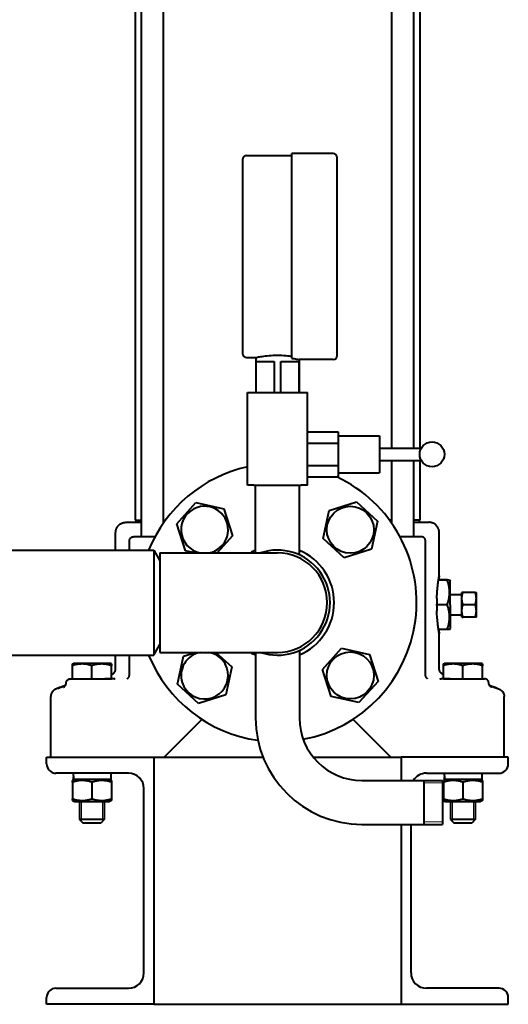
# Model space of a CAD drawing. Header units: millimetres. Extents: x -4428 to 4131, y -3615 to 4038.
# Tile 146 of 172: x 3657 to 3894, y 556 to 1034. Entities that reach past the tile are written whole.
import ezdxf

# ---------------------------------------------------------------- set-up
doc = ezdxf.new("R2010")
doc.units = ezdxf.units.MM
doc.linetypes.add('K5LT_BASIC', pattern=[0])
doc.linetypes.add('K5LT_THIN', pattern=[0])
doc.layers.add('Системный слой', color=7, linetype='Continuous')

# ---------------------------------------------------------------- blocks, each defined once
blk = doc.blocks.new('U9')
at = {"layer": 'Системный слой', "color": 150, "linetype": 'K5LT_BASIC', "lineweight": 40, "true_color": 0x0080ff}
for p, q in [((3715.77, 1082.57), (3715.77, 782.57)), ((3726.47, 1082.57), (3726.47, 789.05)), ((3837.39, 825.57), (3837.39, 1082.57)), ((3848.09, 825.57), (3848.09, 1082.57)), ((3712.93, 1078.57), (3712.93, 790.57)), ((3850.93, 1078.57), (3850.93, 825.57)), ((3764.93, 965.57), (3764.93, 871.57)), ((3766.93, 967.57), (3788.93, 967.57)), ((3808.93, 968.57), (3788.93, 968.57)), ((3788.93, 869.19), (3788.93, 968.57)), ((3810.93, 870.57), (3810.93, 966.57)), ((3766.93, 869.57), (3771.43, 869.57)), ((3771.43, 869.57), (3771.43, 852.57)), ((3771.56, 867.57), (3780.28, 867.57)), ((3771.56, 852.57), (3771.56, 867.57)), ((3780.28, 867.57), (3780.28, 852.57)), ((3783.58, 867.57), (3792.3, 867.57)), ((3783.58, 852.57), (3783.58, 867.57)), ((3792.3, 867.57), (3792.3, 852.57)), ((3792.43, 868.57), (3792.43, 852.57)), ((3808.93, 868.57), (3792.43, 868.57)), ((3767.43, 807.57), (3767.43, 852.57)), ((3767.43, 852.57), (3770.43, 852.57)), ((3770.43, 852.57), (3793.43, 852.57)), ((3793.43, 852.57), (3796.43, 852.57)), ((3796.43, 807.57), (3796.43, 852.57)), ((3796.43, 833.54), (3811.43, 833.54)), ((3811.43, 833.54), (3811.43, 828.06)), ((3796.43, 828.06), (3811.43, 828.06)), ((3811.43, 831.57), (3831.43, 831.57)), ((3811.43, 828.06), (3811.43, 817.09)), ((3831.43, 831.57), (3831.43, 813.57)), ((3831.43, 825.57), (3851.73, 825.57)), ((3831.43, 819.57), (3851.73, 819.57)), ((3837.39, 789.05), (3837.39, 819.57)), ((3848.09, 782.57), (3848.09, 819.57)), ((3850.93, 819.57), (3850.93, 790.57)), ((3796.43, 817.09), (3811.43, 817.09)), ((3811.43, 817.09), (3811.43, 811.6)), ((3811.43, 813.57), (3831.43, 813.57)), ((3796.43, 811.6), (3811.43, 811.6)), ((3770.43, 807.57), (3767.43, 807.57)), ((3770.43, 807.57), (3793.43, 807.57)), ((3771.28, 774.72), (3771.28, 807.57)), ((3792.58, 773.74), (3792.58, 807.57)), ((3796.43, 807.57), (3793.43, 807.57)), ((3733.04, 788.89), (3742.37, 799.13)), ((3742.37, 799.13), (3755.91, 796.17)), ((3807.04, 795.26), (3820.24, 799.46)), ((3820.24, 799.46), (3830.49, 790.13)), ((3755.91, 796.17), (3760.11, 782.97)), ((3804.08, 781.72), (3807.04, 795.26)), ((3708.43, 789.57), (3715.56, 789.57)), ((3708.46, 789.57), (3708.45, 789.57)), ((3708.46, 789.57), (3713.18, 789.57)), ((3712.93, 790.57), (3715.77, 790.57)), ((3713.18, 790.57), (3713.18, 789.57)), ((3715.56, 789.57), (3715.77, 789.57)), ((3726.47, 790.57), (3727.56, 790.57)), ((3726.47, 789.57), (3726.84, 789.57)), ((3737.24, 775.68), (3733.04, 788.89)), ((3830.49, 790.13), (3827.53, 776.6)), ((3837.39, 790.57), (3836.3, 790.57)), ((3837.02, 789.57), (3837.39, 789.57)), ((3850.93, 790.57), (3848.09, 790.57)), ((3848.09, 789.57), (3848.3, 789.57)), ((3848.3, 789.57), (3855.43, 789.57)), ((3850.68, 790.57), (3850.68, 789.57)), ((3850.68, 789.57), (3855.43, 789.57)), ((3703.43, 776.07), (3703.43, 784.57)), ((3860.43, 763.57), (3860.43, 784.57)), ((3710.12, 776.07), (3710.12, 780.57)), ((3722.5, 782.57), (3712.12, 782.57)), ((3760.11, 782.97), (3752.6, 774.72)), ((3814.33, 772.39), (3804.08, 781.72)), ((3851.74, 782.57), (3841.36, 782.57)), ((3853.74, 715.69), (3853.74, 780.57)), ((3577.93, 776.07), (3721.93, 776.07)), ((3721.93, 776.07), (3724.93, 770.88)), ((3721.93, 776.07), (3721.93, 741.61)), ((3724.93, 774.72), (3724.93, 726.42)), ((3724.93, 774.72), (3781.93, 774.72)), ((3741.64, 774.72), (3737.24, 775.68)), ((3827.53, 776.6), (3814.33, 772.39)), ((3864.37, 761.57), (3860.1, 761.57)), ((3864.37, 761.56), (3860.1, 761.56)), ((3860.43, 761.57), (3860.43, 763.57)), ((3864.37, 761.56), (3864.37, 761.57)), ((3864.37, 761.57), (3865.44, 761.57)), ((3865.44, 761.57), (3865.73, 761.07)), ((3865.73, 749.57), (3865.73, 761.07)), ((3871.97, 755.57), (3871.43, 755.57)), ((3871.43, 752.57), (3871.43, 755.57)), ((3877.89, 755.57), (3871.97, 755.57)), ((3877.89, 755.57), (3878.43, 755.57)), ((3878.43, 752.57), (3878.43, 755.57)), ((3859.23, 752.58), (3859.23, 749.89)), ((3865.73, 754.57), (3871.43, 754.57)), ((3871.43, 746.57), (3871.43, 752.57)), ((3878.43, 746.57), (3878.43, 752.57)), ((3859.23, 749.58), (3859.23, 749.89)), ((3859.23, 749.56), (3859.23, 749.58)), ((3864.37, 749.58), (3859.23, 749.58)), ((3864.37, 749.56), (3859.23, 749.56)), ((3859.23, 749.26), (3859.23, 749.56)), ((3859.23, 749.26), (3859.23, 746.57)), ((3864.37, 749.57), (3864.37, 749.58)), ((3864.37, 749.57), (3864.37, 749.56)), ((3865.73, 749.57), (3865.73, 738.07)), ((3871.43, 743.57), (3871.43, 746.57)), ((3877.89, 749.57), (3871.97, 749.57)), ((3878.43, 743.57), (3878.43, 746.57)), ((3721.93, 741.61), (3721.93, 725.07)), ((3865.73, 744.57), (3871.43, 744.57)), ((3871.43, 743.57), (3871.97, 743.57)), ((3877.89, 743.57), (3871.97, 743.57)), ((3878.43, 743.57), (3877.89, 743.57)), ((3864.37, 737.58), (3860.1, 737.58)), ((3864.37, 737.57), (3860.1, 737.57)), ((3860.43, 735.57), (3860.43, 737.57)), ((3864.37, 737.58), (3864.37, 737.57)), ((3865.44, 737.57), (3864.37, 737.57)), ((3865.44, 737.57), (3865.73, 738.07)), ((3860.43, 718.51), (3860.43, 735.57)), ((3721.93, 725.07), (3724.93, 730.27)), ((3792.58, 727.4), (3792.58, 694.57)), ((3803.75, 718.18), (3813.08, 728.42)), ((3813.08, 728.42), (3826.62, 725.46)), ((3577.93, 725.07), (3721.93, 725.07)), ((3703.43, 718.51), (3703.43, 725.07)), ((3710.12, 715.69), (3710.12, 725.07)), ((3724.93, 726.42), (3781.93, 726.42)), ((3733.37, 711.01), (3736.33, 724.55)), ((3736.33, 724.55), (3742.22, 726.42)), ((3752.09, 726.42), (3759.78, 719.42)), ((3771.28, 726.42), (3771.28, 694.57)), ((3826.62, 725.46), (3830.82, 712.26)), ((3682.43, 720.8), (3682.91, 721.07)), ((3682.43, 719.95), (3682.43, 720.8)), ((3682.43, 713.57), (3682.43, 719.95)), ((3691.93, 721.07), (3682.91, 721.07)), ((3700.96, 721.07), (3691.93, 721.07)), ((3691.93, 713.57), (3691.93, 719.95)), ((3701.43, 720.8), (3700.96, 721.07)), ((3701.43, 720.8), (3701.43, 719.95)), ((3701.43, 713.57), (3701.43, 719.95)), ((3759.78, 719.42), (3756.82, 705.89)), ((3807.95, 704.97), (3803.75, 718.18)), ((3862.43, 720.8), (3862.91, 721.07)), ((3862.43, 719.95), (3862.43, 720.8)), ((3862.43, 713.57), (3862.43, 719.95)), ((3871.93, 721.07), (3862.91, 721.07)), ((3880.96, 721.07), (3871.93, 721.07)), ((3871.93, 713.57), (3871.93, 719.95)), ((3881.43, 720.8), (3880.96, 721.07)), ((3881.43, 720.8), (3881.43, 719.95)), ((3881.43, 713.57), (3881.43, 719.95)), ((3681.43, 713.57), (3682.43, 713.57)), ((3681.43, 713.57), (3682.43, 713.57)), ((3681.43, 713.57), (3682.43, 713.57)), ((3681.43, 713.57), (3682.43, 713.57)), ((3682.43, 713.57), (3691.93, 713.57)), ((3683.31, 713.57), (3690.92, 713.57)), ((3691.93, 713.57), (3701.43, 713.57)), ((3691.93, 713.57), (3698.2, 713.57)), ((3700.84, 713.57), (3698.2, 713.57)), ((3702.43, 713.57), (3701.43, 713.57)), ((3702.98, 713.5), (3702.98, 713.5)), ((3709.1, 713.59), (3709.1, 713.59)), ((3709.1, 713.59), (3709.1, 713.59)), ((3709.1, 713.59), (3709.1, 713.59)), ((3709.1, 713.59), (3709.1, 713.59)), ((3709.1, 713.59), (3709.1, 713.59)), ((3709.1, 713.59), (3709.1, 713.59)), ((3709.1, 713.59), (3709.1, 713.59)), ((3830.82, 712.26), (3821.49, 702.01)), ((3853.74, 715.69), (3853.74, 715.69)), ((3854.76, 713.59), (3854.76, 713.59)), ((3854.76, 713.59), (3854.76, 713.59)), ((3854.76, 713.59), (3854.76, 713.59)), ((3854.76, 713.59), (3854.76, 713.59)), ((3860.88, 713.5), (3860.88, 713.5)), ((3862.43, 713.57), (3861.43, 713.57)), ((3862.43, 713.57), (3871.93, 713.57)), ((3865.66, 713.57), (3863.03, 713.57)), ((3865.66, 713.57), (3871.93, 713.57)), ((3871.93, 713.57), (3881.43, 713.57)), ((3872.94, 713.57), (3880.34, 713.57)), ((3881.43, 713.57), (3882.43, 713.57)), ((3881.43, 713.57), (3882.43, 713.57)), ((3881.43, 713.57), (3882.43, 713.57)), ((3675.55, 709.07), (3675.55, 709.07)), ((3675.55, 709.07), (3675.55, 709.07)), ((3679.43, 711.68), (3679.43, 711.68)), ((3743.62, 701.68), (3733.37, 711.01)), ((3884.43, 711.68), (3884.43, 711.68)), ((3884.43, 711.68), (3884.43, 711.68)), ((3884.43, 711.68), (3884.43, 711.68)), ((3884.43, 711.68), (3884.43, 711.68)), ((3884.43, 711.68), (3884.43, 711.68)), ((3884.43, 711.68), (3884.43, 711.68)), ((3888.31, 709.07), (3888.31, 709.07)), ((3888.31, 709.07), (3888.31, 709.07)), ((3888.31, 709.07), (3888.31, 709.07)), ((3671.93, 705.07), (3671.93, 705.07)), ((3671.93, 705.06), (3671.93, 705.06)), ((3671.93, 675.57), (3671.93, 705.06)), ((3672.01, 705.8), (3671.99, 705.72)), ((3756.82, 705.89), (3743.62, 701.68)), ((3821.49, 702.01), (3807.95, 704.97)), ((3891.93, 675.57), (3891.93, 705.06)), ((3745.26, 693.9), (3726.93, 675.57)), ((3836.93, 675.57), (3818.6, 693.9)), ((3669.93, 672.27), (3669.93, 675.57)), ((3669.93, 675.57), (3721.93, 675.57)), ((3721.93, 675.57), (3721.93, 555.57)), ((3721.93, 675.57), (3774.9, 675.57)), ((3721.93, 675.57), (3721.93, 555.57)), ((3799.26, 675.57), (3841.93, 675.57)), ((3841.93, 675.57), (3841.93, 664.22)), ((3841.93, 675.57), (3841.93, 664.22)), ((3893.93, 675.57), (3841.93, 675.57)), ((3893.93, 672.27), (3893.93, 675.57)), ((3709.63, 667.77), (3674.43, 667.77)), ((3683.38, 664.77), (3682.43, 664.22)), ((3682.85, 664.77), (3682.98, 664.77)), ((3701.03, 664.77), (3682.98, 664.77)), ((3700.48, 664.77), (3701.43, 664.22)), ((3701.03, 667.77), (3701.03, 664.77)), ((3854.23, 667.77), (3889.43, 667.77)), ((3863.38, 664.77), (3862.43, 664.22)), ((3862.85, 664.77), (3862.98, 664.77)), ((3881.03, 664.77), (3862.98, 664.77)), ((3880.48, 664.77), (3881.43, 664.22)), ((3881.03, 667.77), (3881.03, 664.77)), ((3682.43, 663.38), (3682.43, 664.22)), ((3682.43, 663.38), (3682.43, 655.37)), ((3691.93, 663.38), (3691.93, 655.37)), ((3701.43, 664.22), (3701.43, 663.38)), ((3701.43, 663.38), (3701.43, 655.37)), ((3717.13, 570.87), (3717.13, 660.27)), ((3822.93, 664.22), (3861.93, 664.22)), ((3852.93, 664.22), (3852.93, 642.92)), ((3861.93, 664.22), (3861.93, 642.92)), ((3861.93, 664.22), (3861.93, 642.92)), ((3862.43, 663.38), (3862.43, 664.22)), ((3862.43, 663.38), (3862.43, 655.37)), ((3871.93, 663.38), (3871.93, 655.37)), ((3881.43, 664.22), (3881.43, 663.38)), ((3881.43, 663.38), (3881.43, 655.37)), ((3682.43, 654.52), (3682.43, 655.37)), ((3701.43, 655.37), (3701.43, 654.52)), ((3862.43, 654.52), (3862.43, 655.37)), ((3881.43, 655.37), (3881.43, 654.52)), ((3682.43, 654.52), (3683.38, 653.97)), ((3683.38, 653.97), (3700.48, 653.97)), ((3685.93, 653.97), (3685.93, 645.32)), ((3697.93, 653.97), (3697.93, 645.32)), ((3701.43, 654.52), (3700.48, 653.97)), ((3862.43, 654.52), (3863.38, 653.97)), ((3863.38, 653.97), (3880.48, 653.97)), ((3865.93, 653.97), (3865.93, 645.32)), ((3877.93, 653.97), (3877.93, 645.32)), ((3881.43, 654.52), (3880.48, 653.97)), ((3697.93, 645.32), (3685.93, 645.32)), ((3685.93, 645.32), (3687.68, 643.57)), ((3697.93, 645.32), (3696.18, 643.57)), ((3877.93, 645.32), (3865.93, 645.32)), ((3865.93, 645.32), (3867.68, 643.57)), ((3877.93, 645.32), (3876.18, 643.57)), ((3696.18, 643.57), (3687.68, 643.57)), ((3822.93, 642.92), (3861.93, 642.92)), ((3841.93, 642.92), (3841.93, 555.57)), ((3841.93, 642.92), (3841.93, 555.57)), ((3846.73, 570.87), (3846.73, 642.92)), ((3876.18, 643.57), (3867.68, 643.57)), ((3674.43, 563.37), (3709.63, 563.37)), ((3889.43, 563.37), (3854.23, 563.37)), ((3669.93, 555.57), (3669.93, 558.87)), ((3721.93, 555.57), (3669.93, 555.57)), ((3721.93, 555.57), (3841.93, 555.57)), ((3841.93, 555.57), (3893.93, 555.57)), ((3893.93, 555.57), (3893.93, 558.87))]:
    blk.add_line(p, q, dxfattribs=at)
at = {"layer": 'Системный слой', "color": 7, "linetype": 'K5LT_THIN', "lineweight": 20}
for p, q in [((3852.93, 663.07), (3861.93, 663.07)), ((3686.88, 653.97), (3686.88, 645.32)), ((3696.98, 653.97), (3696.98, 645.32)), ((3866.88, 653.97), (3866.88, 645.32)), ((3876.98, 653.97), (3876.98, 645.32)), ((3686.88, 645.32), (3686.88, 644.38)), ((3696.98, 645.32), (3696.98, 644.38)), ((3866.88, 645.32), (3866.88, 644.38)), ((3876.98, 645.32), (3876.98, 644.38)), ((3852.93, 644.08), (3861.93, 644.08))]:
    blk.add_line(p, q, dxfattribs=at)
at = {"layer": 'Системный слой', "color": 150, "linetype": 'K5LT_BASIC', "lineweight": 40, "true_color": 0x0080ff}
for centre, radius in [((3856.93, 822.57), 6), ((3817.29, 785.93), 11.4), ((3817.29, 715.22), 11.4)]:
    blk.add_circle(centre, radius, dxfattribs=at)
for centre, radius, start, end in [((3766.93, 965.57), 2, 90, 180), ((3808.93, 966.57), 2, 0, 90), ((3766.93, 871.57), 2, 180, 270), ((3808.93, 870.57), 2, 270, 0), ((3781.93, 750.57), 67.5, 102.4047, 157.8039), ((3781.93, 750.57), 67.5, 280.642, 64.7095), ((3746.58, 785.93), 11.4, 107.6701, 259.3966), ((3746.58, 785.93), 11.4, 280.6034, 107.6701), ((3781.93, 750.57), 27.5, 112.7849, 118.5762), ((3781.93, 750.57), 25.5, 251.273, 108.727), ((3781.93, 750.57), 24.15, 270, 90), ((3781.93, 750.57), 27.5, 292.7849, 67.2151), ((3781.93, 750.57), 67.5, 202.1961, 261.9073), ((3746.58, 715.22), 11.4, 100.6034, 197.6701), ((3746.58, 715.22), 11.4, 197.6701, 79.3966), ((3781.93, 750.57), 27.5, 241.4238, 247.2151), ((3822.93, 694.57), 51.65, 180, 270), ((3822.93, 694.57), 30.35, 180, 270), ((3674.43, 672.27), 4.5, 180, 270), ((3889.43, 672.27), 4.5, 270, 0), ((3709.63, 660.27), 7.5, 0, 90), ((3854.23, 660.27), 7.5, 90, 148.2195), ((3709.63, 570.87), 7.5, 270, 0), ((3854.23, 570.87), 7.5, 180, 270), ((3674.43, 558.87), 4.5, 90, 180), ((3889.43, 558.87), 4.5, 0, 90)]:
    blk.add_arc(centre, radius, start, end, dxfattribs=at)
for centre, start_param, end_param in [((3691.93, 669.34), 4.775225, 4.896207), ((3691.93, 663.2), 4.589289, 4.649553), ((3871.93, 669.34), 4.775225, 4.896207), ((3871.93, 663.2), 4.589289, 4.649553)]:
    blk.add_ellipse(centre, major_axis=(0, -25), ratio=0.36397, start_param=start_param, end_param=end_param, dxfattribs=at)
for points, knots in [([(3771.43, 869.57), (3771.43, 869.57), (3771.7, 869.63), (3772.77, 869.84), (3773.58, 870), (3775.44, 870.28), (3776.61, 870.43), (3779.2, 870.65), (3780.61, 870.71), (3783.25, 870.71), (3784.66, 870.65), (3787.06, 870.45), (3788.08, 870.32), (3788.93, 870.2)], [1.587394, 1.587394, 1.587394, 1.587394, 1.984227, 1.984227, 2.381061, 2.381061, 2.777924, 2.777924, 3.174787, 3.174787, 3.57165, 3.57165, 3.910264, 3.910264, 3.910264, 3.910264]), ([(3788.93, 869.19), (3789.08, 869.17), (3789.22, 869.15), (3790.29, 868.99), (3791.09, 868.84), (3792.17, 868.63), (3792.43, 868.57), (3792.43, 868.57)], [0.7353807, 0.7353807, 0.7353807, 0.7353807, 0.7936165, 0.7936165, 1.1903976, 1.1903976, 1.5871034, 1.5871034, 1.5871034, 1.5871034]), ([(3859.23, 752.58), (3859.27, 753.57), (3859.33, 754.55), (3859.49, 756.65), (3859.6, 757.74), (3859.74, 758.98), (3859.78, 759.27), (3859.89, 760.11), (3859.96, 760.65), (3860.14, 761.85), (3860.24, 762.44), (3860.37, 763.25), (3860.41, 763.48), (3860.43, 763.57), (3860.43, 763.57), (3860.43, 763.57)], [-3.934112, -3.934112, -3.934112, -3.934112, -3.644292, -3.644292, -3.278302, -3.278302, -3.161998, -3.161998, -2.917612, -2.917612, -2.548303, -2.548303, -2.192719, -2.192719, -2.114296, -2.114296, -2.114296, -2.114296]), ([(3860.43, 763.57), (3860.43, 763.57), (3860.43, 763.57), (3860.42, 763.52), (3860.41, 763.45), (3860.35, 763.1), (3860.28, 762.69), (3860.16, 761.96), (3860.13, 761.77), (3860.1, 761.57)], [-2.1142962, -2.1142962, -2.1142962, -2.1142962, -2.0443173, -2.0443173, -1.8609283, -1.8609283, -1.4994307, -1.4994307, -1.389799, -1.389799, -1.389799, -1.389799]), ([(3860.43, 735.57), (3860.43, 735.57), (3860.43, 735.57), (3860.43, 735.58), (3860.41, 735.67), (3860.34, 736.11), (3860.27, 736.52), (3860.09, 737.63), (3859.98, 738.35), (3859.83, 739.43), (3859.8, 739.7), (3859.71, 740.42), (3859.66, 740.88), (3859.5, 742.4), (3859.4, 743.55), (3859.29, 745.35), (3859.25, 745.95), (3859.23, 746.57)], [-6.342921, -6.342921, -6.342921, -6.342921, -6.33868, -6.33868, -6.061769, -6.061769, -5.719555, -5.719555, -5.35947, -5.35947, -5.241224, -5.241224, -5.066089, -5.066089, -4.70227, -4.70227, -4.523148, -4.523148, -4.523148, -4.523148]), ([(3860.1, 737.57), (3860.17, 737.11), (3860.23, 736.72), (3860.36, 735.98), (3860.41, 735.71), (3860.43, 735.59), (3860.43, 735.57), (3860.43, 735.57)], [-7.0675312, -7.0675312, -7.0675312, -7.0675312, -6.8116794, -6.8116794, -6.4508184, -6.4508184, -6.3429208, -6.3429208, -6.3429208, -6.3429208]), ([(3691.93, 719.95), (3691.61, 720.06), (3691.07, 720.22), (3690.26, 720.43), (3689.55, 720.58), (3688.95, 720.68), (3688.41, 720.74), (3687.87, 720.78), (3687.21, 720.8), (3686.65, 720.79), (3686.09, 720.75), (3685.5, 720.69), (3684.67, 720.56), (3683.65, 720.33), (3682.88, 720.1), (3682.43, 719.95)], [0, 0, 0, 0, 1.679816, 2.780687, 4.100621, 5.29978, 5.785161, 6.773962, 7.999819, 9.102067, 9.530451, 10.806592, 12.055167, 13.667644, 16, 16, 16, 16]), ([(3701.43, 719.95), (3701.11, 720.06), (3700.57, 720.22), (3699.76, 720.43), (3699.05, 720.58), (3698.45, 720.68), (3697.91, 720.74), (3697.37, 720.78), (3696.71, 720.8), (3696.15, 720.79), (3695.59, 720.75), (3695, 720.69), (3694.17, 720.56), (3693.15, 720.33), (3692.38, 720.1), (3691.93, 719.95)], [0, 0, 0, 0, 1.679816, 2.780687, 4.100621, 5.29978, 5.785161, 6.773962, 7.999819, 9.102067, 9.530451, 10.806592, 12.055167, 13.667644, 16, 16, 16, 16]), ([(3871.93, 719.95), (3871.61, 720.06), (3871.07, 720.22), (3870.26, 720.43), (3869.55, 720.58), (3868.95, 720.68), (3868.41, 720.74), (3867.87, 720.78), (3867.21, 720.8), (3866.65, 720.79), (3866.09, 720.75), (3865.5, 720.69), (3864.67, 720.56), (3863.65, 720.33), (3862.88, 720.1), (3862.43, 719.95)], [0, 0, 0, 0, 1.679816, 2.780687, 4.100621, 5.29978, 5.785161, 6.773962, 7.999819, 9.102067, 9.530451, 10.806592, 12.055167, 13.667644, 16, 16, 16, 16]), ([(3881.43, 719.95), (3881.11, 720.06), (3880.57, 720.22), (3879.76, 720.43), (3879.05, 720.58), (3878.45, 720.68), (3877.91, 720.74), (3877.37, 720.78), (3876.71, 720.8), (3876.15, 720.79), (3875.59, 720.75), (3875, 720.69), (3874.17, 720.56), (3873.15, 720.33), (3872.38, 720.1), (3871.93, 719.95)], [0, 0, 0, 0, 1.679816, 2.780687, 4.100621, 5.29978, 5.785161, 6.773962, 7.999819, 9.102067, 9.530451, 10.806592, 12.055167, 13.667644, 16, 16, 16, 16]), ([(3703.04, 713.48), (3703.04, 713.48), (3703.04, 713.48), (3703.03, 713.48), (3703.03, 713.48), (3703.02, 713.48), (3703.02, 713.49), (3703.01, 713.49), (3703, 713.49), (3702.99, 713.49), (3702.98, 713.49), (3702.98, 713.5)], [0, 0, 0, 0, 0.2, 0.2, 0.4, 0.4, 0.6, 0.6, 0.8, 0.8, 0.9913569, 0.9913569, 0.9913569, 0.9913569]), ([(3709.1, 713.59), (3709.1, 713.59), (3709.1, 713.59), (3709.12, 713.6), (3709.12, 713.6), (3709.18, 713.65), (3709.21, 713.67), (3709.27, 713.72), (3709.29, 713.74), (3709.32, 713.76), (3709.33, 713.78), (3709.35, 713.8), (3709.36, 713.8), (3709.37, 713.81), (3709.37, 713.82), (3709.38, 713.83), (3709.39, 713.83), (3709.39, 713.84), (3709.4, 713.84), (3709.41, 713.86), (3709.42, 713.86), (3709.44, 713.89), (3709.46, 713.91), (3709.51, 713.96), (3709.54, 714), (3709.6, 714.08), (3709.62, 714.11), (3709.68, 714.2), (3709.72, 714.26), (3709.81, 714.41), (3709.86, 714.52), (3709.92, 714.65), (3709.93, 714.67), (3709.97, 714.79), (3710, 714.87), (3710.05, 715.08), (3710.08, 715.2), (3710.1, 715.37), (3710.11, 715.43), (3710.12, 715.55), (3710.12, 715.62), (3710.12, 715.69)], [0, 0, 0, 0, 0.501097, 0.501097, 4.0559, 4.0559, 6.379319, 6.379319, 7.303772, 7.303772, 7.950505, 7.950505, 8.221239, 8.221239, 8.491973, 8.491973, 8.631424, 8.631424, 8.811886, 8.811886, 9.156405, 9.156405, 9.820837, 9.820837, 11.116895, 11.116895, 12.111347, 12.111347, 13.480147, 13.480147, 15.718087, 15.718087, 16.148005, 16.148005, 17.85206, 17.85206, 19.908858, 19.908858, 20.838691, 20.838691, 21.999489, 21.999489, 21.999489, 21.999489]), ([(3854.76, 713.59), (3854.76, 713.59), (3854.76, 713.59), (3854.76, 713.59), (3854.76, 713.59), (3854.75, 713.6), (3854.74, 713.61), (3854.7, 713.63), (3854.66, 713.66), (3854.59, 713.73), (3854.57, 713.74), (3854.52, 713.79), (3854.48, 713.83), (3854.37, 713.94), (3854.3, 714.02), (3854.23, 714.13), (3854.22, 714.14), (3854.16, 714.24), (3854.11, 714.32), (3854.01, 714.5), (3853.97, 714.6), (3853.92, 714.71), (3853.92, 714.72), (3853.87, 714.84), (3853.84, 714.96), (3853.8, 715.13), (3853.79, 715.19), (3853.77, 715.29), (3853.77, 715.32), (3853.76, 715.37), (3853.76, 715.38), (3853.76, 715.41), (3853.75, 715.43), (3853.75, 715.45), (3853.75, 715.46), (3853.75, 715.47), (3853.75, 715.48), (3853.75, 715.49), (3853.75, 715.49), (3853.75, 715.51), (3853.75, 715.53), (3853.74, 715.6), (3853.74, 715.64), (3853.74, 715.69)], [0, 0, 0, 0, 0.017399, 0.017399, 1.636855, 1.636855, 3.273709, 3.273709, 6.547418, 6.547418, 7.445132, 7.445132, 9.24056, 9.24056, 11.857749, 11.857749, 12.180117, 12.180117, 14.208822, 14.208822, 16.176134, 16.176134, 16.401516, 16.401516, 18.497489, 18.497489, 19.523369, 19.523369, 20.104398, 20.104398, 20.348877, 20.348877, 20.593356, 20.593356, 20.719257, 20.719257, 20.844314, 20.844314, 20.882175, 20.882175, 21.193202, 21.193202, 21.999147, 21.999147, 21.999147, 21.999147]), ([(3675.55, 709.07), (3675.55, 709.07), (3675.55, 709.07), (3675.42, 709.03), (3675.29, 708.98), (3675.04, 708.89), (3674.92, 708.84), (3674.69, 708.74), (3674.58, 708.69), (3674.46, 708.64), (3674.45, 708.64), (3674.35, 708.59), (3674.25, 708.54), (3674.06, 708.44), (3673.96, 708.38), (3673.79, 708.28), (3673.72, 708.24), (3673.62, 708.17), (3673.59, 708.14), (3673.54, 708.11), (3673.53, 708.1), (3673.5, 708.08), (3673.49, 708.07), (3673.45, 708.04), (3673.42, 708.02), (3673.35, 707.96), (3673.3, 707.92), (3673.15, 707.79), (3673.05, 707.7), (3672.89, 707.53), (3672.84, 707.47), (3672.68, 707.28), (3672.57, 707.14), (3672.39, 706.84), (3672.31, 706.69), (3672.18, 706.38), (3672.12, 706.23), (3672.05, 705.98), (3672.03, 705.89), (3671.99, 705.73), (3671.98, 705.66), (3671.95, 705.48), (3671.94, 705.37), (3671.93, 705.22), (3671.93, 705.2), (3671.93, 705.14), (3671.93, 705.11), (3671.93, 705.08), (3671.93, 705.07), (3671.93, 705.06)], [0, 0, 0, 0, 0.010616, 0.010616, 2.290448, 2.290448, 4.57028, 4.57028, 6.690054, 6.690054, 6.850112, 6.850112, 8.645495, 8.645495, 10.440879, 10.440879, 11.594895, 11.594895, 12.150346, 12.150346, 12.374051, 12.374051, 12.597756, 12.597756, 12.981256, 12.981256, 13.748254, 13.748254, 15.282251, 15.282251, 16.113196, 16.113196, 17.775086, 17.775086, 19.291438, 19.291438, 20.744289, 20.744289, 21.512777, 21.512777, 22.142612, 22.142612, 23.086517, 23.086517, 23.33494, 23.33494, 23.57571, 23.57571, 23.618792, 23.618792, 23.618792, 23.618792]), ([(3674.47, 708.64), (3674.4, 708.61), (3674.34, 708.58), (3674.18, 708.5), (3674.09, 708.46), (3673.91, 708.35), (3673.81, 708.29), (3673.61, 708.16), (3673.51, 708.09), (3673.32, 707.94), (3673.23, 707.87), (3673.11, 707.75), (3673.07, 707.71), (3673.01, 707.66), (3672.99, 707.64), (3672.96, 707.6), (3672.94, 707.58), (3672.88, 707.52), (3672.85, 707.48), (3672.74, 707.36), (3672.67, 707.27), (3672.51, 707.04), (3672.42, 706.89), (3672.26, 706.58), (3672.19, 706.43), (3672.08, 706.12), (3672.05, 705.96), (3672.01, 705.8), (3672.01, 705.8), (3671.97, 705.63), (3671.95, 705.47), (3671.93, 705.23), (3671.93, 705.15), (3671.93, 705.06)], [7.532795, 7.532795, 7.532795, 7.532795, 8.91765, 8.91765, 10.812736, 10.812736, 12.707822, 12.707822, 14.602908, 14.602908, 16.059065, 16.059065, 16.736519, 16.736519, 17.042588, 17.042588, 17.348657, 17.348657, 17.960795, 17.960795, 19.18507, 19.18507, 20.97854, 20.97854, 22.64925, 22.64925, 24.202924, 24.202924, 24.247285, 24.247285, 25.791932, 25.791932, 26.570571, 26.570571, 26.570571, 26.570571]), ([(3675.55, 709.07), (3675.59, 709.09), (3675.63, 709.1), (3675.85, 709.18), (3676.04, 709.24), (3676.38, 709.37), (3676.55, 709.42), (3676.85, 709.53), (3676.99, 709.58), (3677.26, 709.68), (3677.39, 709.73), (3677.63, 709.81), (3677.74, 709.85), (3677.95, 709.93), (3678.05, 709.97), (3678.24, 710.03), (3678.33, 710.07), (3678.5, 710.13), (3678.58, 710.16), (3678.73, 710.21), (3678.81, 710.24), (3678.92, 710.28), (3678.96, 710.3), (3678.99, 710.31)], [0, 0, 0, 0, 0.321235, 0.321235, 1.90237, 1.90237, 3.339766, 3.339766, 4.64649, 4.64649, 5.83442, 5.83442, 6.914357, 6.914357, 7.896118, 7.896118, 8.788627, 8.788627, 9.6, 9.6, 10.411373, 10.411373, 10.798275, 10.798275, 10.798275, 10.798275]), ([(3678.99, 710.31), (3678.08, 709.98), (3677.25, 709.67), (3676.01, 709.24), (3675.78, 709.16), (3675.55, 709.07)], [6.914318, 6.914318, 6.914318, 6.914318, 8.622827, 8.622827, 9, 9, 9, 9]), ([(3678.17, 709.5), (3678.18, 709.5), (3678.18, 709.5), (3678.21, 709.52), (3678.25, 709.54), (3678.27, 709.56), (3678.27, 709.56), (3678.3, 709.58), (3678.34, 709.61), (3678.38, 709.64), (3678.39, 709.64), (3678.42, 709.66), (3678.44, 709.68), (3678.48, 709.72), (3678.51, 709.74), (3678.55, 709.78), (3678.57, 709.8), (3678.6, 709.83), (3678.62, 709.84), (3678.64, 709.87), (3678.65, 709.88), (3678.69, 709.92), (3678.72, 709.95), (3678.8, 710.04), (3678.86, 710.11), (3678.92, 710.2), (3678.93, 710.21), (3678.96, 710.25), (3678.98, 710.28), (3679.04, 710.38), (3679.08, 710.45), (3679.18, 710.64), (3679.23, 710.77), (3679.32, 711.02), (3679.36, 711.15), (3679.41, 711.41), (3679.42, 711.53), (3679.43, 711.67), (3679.43, 711.68), (3679.43, 711.68)], [0, 0, 0, 0, 0.826739, 0.826739, 1.636844, 1.636844, 1.653477, 1.653477, 2.36998, 2.36998, 2.480216, 2.480216, 2.804305, 2.804305, 3.158384, 3.158384, 3.396695, 3.396695, 3.55709, 3.55709, 3.717485, 3.717485, 4.038274, 4.038274, 4.679852, 4.679852, 4.790784, 4.790784, 5.022536, 5.022536, 5.569057, 5.569057, 6.401302, 6.401302, 7.197737, 7.197737, 7.962408, 7.962408, 8, 8, 8, 8]), ([(3884.87, 710.31), (3884.82, 710.38), (3884.78, 710.45), (3884.68, 710.64), (3884.63, 710.77), (3884.54, 711.02), (3884.51, 711.15), (3884.47, 711.32), (3884.46, 711.37), (3884.44, 711.5), (3884.43, 711.58), (3884.43, 711.67), (3884.43, 711.68), (3884.43, 711.68)], [5.022536, 5.022536, 5.022536, 5.022536, 5.569057, 5.569057, 6.401302, 6.401302, 7.197737, 7.197737, 7.462107, 7.462107, 7.962408, 7.962408, 7.999559, 7.999559, 7.999559, 7.999559]), ([(3885.67, 709.51), (3885.68, 709.5), (3885.69, 709.5), (3885.69, 709.5), (3885.69, 709.5), (3885.67, 709.51), (3885.65, 709.52), (3885.62, 709.54), (3885.6, 709.55), (3885.57, 709.57), (3885.55, 709.58), (3885.52, 709.61), (3885.5, 709.62), (3885.46, 709.65), (3885.43, 709.68), (3885.33, 709.76), (3885.25, 709.83), (3885.12, 709.97), (3885.07, 710.03), (3884.98, 710.14), (3884.95, 710.18), (3884.9, 710.25), (3884.89, 710.28), (3884.84, 710.35), (3884.82, 710.39), (3884.73, 710.55), (3884.67, 710.67), (3884.57, 710.92), (3884.53, 711.05), (3884.49, 711.22), (3884.48, 711.27), (3884.47, 711.34), (3884.46, 711.38), (3884.46, 711.41), (3884.46, 711.42), (3884.45, 711.43), (3884.45, 711.44), (3884.45, 711.46), (3884.45, 711.47), (3884.44, 711.49), (3884.44, 711.5), (3884.44, 711.53), (3884.44, 711.54), (3884.43, 711.6), (3884.43, 711.64), (3884.43, 711.68)], [0, 0, 0, 0, 1.85504, 1.85504, 3.710081, 3.710081, 5.565121, 5.565121, 6.423384, 6.423384, 7.451262, 7.451262, 8.206691, 8.206691, 9.337404, 9.337404, 11.72708, 11.72708, 13.28056, 13.28056, 14.145086, 14.145086, 14.712668, 14.712668, 15.509121, 15.509121, 17.572683, 17.572683, 19.54049, 19.54049, 20.192044, 20.192044, 20.683659, 20.683659, 20.713275, 20.713275, 20.870874, 20.870874, 21.028473, 21.028473, 21.156036, 21.156036, 21.396146, 21.396146, 21.999699, 21.999699, 21.999699, 21.999699]), ([(3884.87, 710.31), (3884.87, 710.31), (3884.87, 710.31), (3885.69, 710.01), (3886.45, 709.73), (3887.67, 709.3), (3887.99, 709.19), (3888.31, 709.07)], [6.915296, 6.915296, 6.915296, 6.915296, 6.915316, 6.915316, 8.477652, 8.477652, 9, 9, 9, 9]), ([(3888.31, 709.07), (3888.27, 709.09), (3888.24, 709.1), (3888.01, 709.18), (3887.82, 709.24), (3887.48, 709.37), (3887.32, 709.42), (3887.01, 709.53), (3886.87, 709.58), (3886.6, 709.68), (3886.47, 709.73), (3886.23, 709.81), (3886.12, 709.85), (3885.91, 709.93), (3885.81, 709.97), (3885.62, 710.03), (3885.53, 710.07), (3885.36, 710.13), (3885.28, 710.16), (3885.13, 710.21), (3885.05, 710.24), (3884.94, 710.28), (3884.9, 710.3), (3884.87, 710.31)], [0, 0, 0, 0, 0.321235, 0.321235, 1.90237, 1.90237, 3.339766, 3.339766, 4.64649, 4.64649, 5.83442, 5.83442, 6.914357, 6.914357, 7.896118, 7.896118, 8.788627, 8.788627, 9.6, 9.6, 10.411373, 10.411373, 10.798275, 10.798275, 10.798275, 10.798275]), ([(3884.87, 710.31), (3885.78, 709.98), (3886.61, 709.67), (3887.85, 709.24), (3888.08, 709.16), (3888.31, 709.07)], [6.914318, 6.914318, 6.914318, 6.914318, 8.622819, 8.622819, 9, 9, 9, 9]), ([(3888.31, 709.07), (3888.33, 709.07), (3888.35, 709.06), (3888.44, 709.03), (3888.5, 709.01), (3888.61, 708.97), (3888.65, 708.95), (3888.71, 708.93), (3888.73, 708.92), (3888.77, 708.91), (3888.78, 708.9), (3888.81, 708.89), (3888.82, 708.89), (3888.84, 708.88), (3888.85, 708.88), (3888.87, 708.87), (3888.87, 708.87), (3888.89, 708.86), (3888.91, 708.85), (3888.92, 708.85), (3888.93, 708.85), (3888.95, 708.84), (3888.97, 708.83), (3889.03, 708.8), (3889.07, 708.79), (3889.13, 708.76), (3889.14, 708.76), (3889.21, 708.73), (3889.26, 708.7), (3889.4, 708.64), (3889.48, 708.6), (3889.66, 708.52), (3889.75, 708.47), (3889.93, 708.36), (3890.03, 708.31), (3890.23, 708.18), (3890.33, 708.11), (3890.46, 708.01), (3890.49, 707.98), (3890.58, 707.91), (3890.65, 707.84), (3890.75, 707.75), (3890.79, 707.72), (3890.83, 707.68), (3890.85, 707.66), (3890.87, 707.63), (3890.89, 707.62), (3890.93, 707.57), (3890.96, 707.54), (3891, 707.5), (3891.01, 707.49), (3891.06, 707.43), (3891.11, 707.37), (3891.25, 707.18), (3891.35, 707.04), (3891.52, 706.74), (3891.6, 706.59), (3891.73, 706.28), (3891.78, 706.12), (3891.84, 705.88), (3891.86, 705.8), (3891.89, 705.64), (3891.9, 705.56), (3891.92, 705.34), (3891.93, 705.2), (3891.93, 705.06)], [0, 0, 0, 0, 0.40434, 0.40434, 1.710386, 1.710386, 2.50152, 2.50152, 2.980749, 2.980749, 3.27104, 3.27104, 3.561332, 3.561332, 3.70872, 3.70872, 3.86504, 3.86504, 4.150882, 4.150882, 4.217947, 4.217947, 4.61536, 4.61536, 5.544316, 5.544316, 5.832804, 5.832804, 6.978134, 6.978134, 8.777391, 8.777391, 10.659717, 10.659717, 12.542042, 12.542042, 14.424367, 14.424367, 14.915592, 14.915592, 16.099969, 16.099969, 16.639876, 16.639876, 16.885996, 16.885996, 17.132117, 17.132117, 17.605508, 17.605508, 17.774369, 17.774369, 18.552291, 18.552291, 20.389498, 20.389498, 22.088726, 22.088726, 23.708714, 23.708714, 24.485075, 24.485075, 25.271381, 25.271381, 26.570435, 26.570435, 26.570435, 26.570435]), ([(3891.02, 707.48), (3891.04, 707.46), (3891.06, 707.43), (3891.18, 707.28), (3891.29, 707.13), (3891.47, 706.84), (3891.55, 706.69), (3891.69, 706.38), (3891.74, 706.23), (3891.82, 705.95), (3891.85, 705.83), (3891.87, 705.72)], [15.799466, 15.799466, 15.799466, 15.799466, 16.115307, 16.115307, 17.77956, 17.77956, 19.291468, 19.291468, 20.744429, 20.744429, 21.763852, 21.763852, 21.763852, 21.763852]), ([(3891.87, 705.72), (3891.9, 705.58), (3891.91, 705.45), (3891.93, 705.23), (3891.93, 705.15), (3891.93, 705.06)], [24.485157, 24.485157, 24.485157, 24.485157, 25.791932, 25.791932, 26.570463, 26.570463, 26.570463, 26.570463]), ([(3691.93, 663.38), (3691.4, 663.55), (3690.59, 663.79), (3689.57, 664), (3688.9, 664.11), (3688.33, 664.17), (3687.76, 664.21), (3687.23, 664.23), (3686.68, 664.22), (3686.15, 664.18), (3685.59, 664.13), (3684.96, 664.03), (3683.9, 663.82), (3683.03, 663.57), (3682.43, 663.38)], [0, 0, 0, 0, 2.598015, 3.881107, 4.839601, 5.73075, 6.542456, 7.499701, 8.245263, 9.112845, 9.974779, 10.829749, 12.096374, 15, 15, 15, 15]), ([(3701.43, 663.38), (3700.9, 663.55), (3700.09, 663.79), (3699.07, 664), (3698.4, 664.11), (3697.83, 664.17), (3697.26, 664.21), (3696.73, 664.23), (3696.18, 664.22), (3695.65, 664.18), (3695.09, 664.13), (3694.46, 664.03), (3693.4, 663.82), (3692.53, 663.57), (3691.93, 663.38)], [0, 0, 0, 0, 2.598015, 3.881107, 4.839601, 5.73075, 6.542456, 7.499701, 8.245263, 9.112845, 9.974779, 10.829749, 12.096374, 15, 15, 15, 15]), ([(3871.93, 663.38), (3871.4, 663.55), (3870.59, 663.79), (3869.57, 664), (3868.9, 664.11), (3868.33, 664.17), (3867.76, 664.21), (3867.23, 664.23), (3866.68, 664.22), (3866.15, 664.18), (3865.59, 664.13), (3864.96, 664.03), (3863.9, 663.82), (3863.03, 663.57), (3862.43, 663.38)], [0, 0, 0, 0, 2.598015, 3.881107, 4.839601, 5.73075, 6.542456, 7.499701, 8.245263, 9.112845, 9.974779, 10.829749, 12.096374, 15, 15, 15, 15]), ([(3881.43, 663.38), (3880.9, 663.55), (3880.09, 663.79), (3879.07, 664), (3878.4, 664.11), (3877.83, 664.17), (3877.26, 664.21), (3876.73, 664.23), (3876.18, 664.22), (3875.65, 664.18), (3875.09, 664.13), (3874.46, 664.03), (3873.4, 663.82), (3872.53, 663.57), (3871.93, 663.38)], [0, 0, 0, 0, 2.598015, 3.881107, 4.839601, 5.73075, 6.542456, 7.499701, 8.245263, 9.112845, 9.974779, 10.829749, 12.096374, 15, 15, 15, 15]), ([(3682.43, 655.37), (3682.96, 655.19), (3683.77, 654.96), (3684.79, 654.74), (3685.46, 654.64), (3686.03, 654.57), (3686.6, 654.53), (3687.14, 654.52), (3687.69, 654.53), (3688.22, 654.56), (3688.77, 654.62), (3689.4, 654.71), (3690.46, 654.92), (3691.33, 655.17), (3691.93, 655.37)], [0, 0, 0, 0, 2.598015, 3.881107, 4.839601, 5.73075, 6.542456, 7.499701, 8.245263, 9.112845, 9.974779, 10.829749, 12.096374, 15, 15, 15, 15]), ([(3691.93, 655.37), (3692.46, 655.19), (3693.27, 654.96), (3694.29, 654.74), (3694.96, 654.64), (3695.53, 654.57), (3696.1, 654.53), (3696.64, 654.52), (3697.19, 654.53), (3697.72, 654.56), (3698.27, 654.62), (3698.9, 654.71), (3699.96, 654.92), (3700.83, 655.17), (3701.43, 655.37)], [0, 0, 0, 0, 2.598015, 3.881107, 4.839601, 5.73075, 6.542456, 7.499701, 8.245263, 9.112845, 9.974779, 10.829749, 12.096374, 15, 15, 15, 15]), ([(3862.43, 655.37), (3862.96, 655.19), (3863.77, 654.96), (3864.79, 654.74), (3865.46, 654.64), (3866.03, 654.57), (3866.6, 654.53), (3867.14, 654.52), (3867.69, 654.53), (3868.22, 654.56), (3868.77, 654.62), (3869.4, 654.71), (3870.46, 654.92), (3871.33, 655.17), (3871.93, 655.37)], [0, 0, 0, 0, 2.598015, 3.881107, 4.839601, 5.73075, 6.542456, 7.499701, 8.245263, 9.112845, 9.974779, 10.829749, 12.096374, 15, 15, 15, 15]), ([(3871.93, 655.37), (3872.46, 655.19), (3873.27, 654.96), (3874.29, 654.74), (3874.96, 654.64), (3875.53, 654.57), (3876.1, 654.53), (3876.64, 654.52), (3877.19, 654.53), (3877.72, 654.56), (3878.27, 654.62), (3878.9, 654.71), (3879.96, 654.92), (3880.83, 655.17), (3881.43, 655.37)], [0, 0, 0, 0, 2.598015, 3.881107, 4.839601, 5.73075, 6.542456, 7.499701, 8.245263, 9.112845, 9.974779, 10.829749, 12.096374, 15, 15, 15, 15])]:
    blk.add_open_spline(points, degree=3, knots=knots, dxfattribs=at)
for points, weights in [([(3703.43, 784.57), (3703.43, 789.57), (3708.43, 789.57)], [0.951481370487, 0.672798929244, 0.951481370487]), ([(3860.43, 784.57), (3860.43, 789.57), (3855.43, 789.57)], [0.951481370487, 0.672798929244, 0.951481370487]), ([(3710.12, 780.57), (3710.12, 782.57), (3712.12, 782.57)], [0.949184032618, 0.671174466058, 0.949184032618]), ([(3853.74, 780.57), (3853.74, 782.57), (3851.74, 782.57)], [0.949184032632, 0.671174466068, 0.949184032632]), ([(3864.37, 749.58), (3866.37, 755.57), (3864.37, 761.56)], [1.41162015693, 1.62924493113, 1.41162015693]), ([(3871.43, 752.57), (3871.43, 753.96), (3871.97, 755.57)], [2.15470053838, 2.15470053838, 1.99999999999]), ([(3878.43, 752.57), (3878.43, 753.96), (3877.89, 755.57)], [2.15470053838, 2.15470053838, 2]), ([(3871.97, 749.57), (3871.43, 751.18), (3871.43, 752.57)], [2, 2.15470053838, 2.15470053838]), ([(3877.89, 749.57), (3878.43, 751.18), (3878.43, 752.57)], [1.99999999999, 2.15470053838, 2.15470053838]), ([(3864.37, 737.58), (3866.37, 743.57), (3864.37, 749.56)], [1.41162015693, 1.62924493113, 1.41162015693]), ([(3871.43, 746.57), (3871.43, 747.96), (3871.97, 749.57)], [2.15470053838, 2.15470053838, 1.99999999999]), ([(3871.97, 743.57), (3871.43, 745.18), (3871.43, 746.57)], [2, 2.15470053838, 2.15470053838]), ([(3878.43, 746.57), (3878.43, 747.96), (3877.89, 749.57)], [2.15470053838, 2.15470053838, 1.99999999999]), ([(3877.89, 743.57), (3878.43, 745.18), (3878.43, 746.57)], [2, 2.15470053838, 2.15470053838]), ([(3701.43, 715.68), (3703.43, 716.39), (3703.43, 718.51)], [0.906252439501, 0.758191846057, 0.951481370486]), ([(3862.43, 715.68), (3860.43, 716.39), (3860.43, 718.51)], [0.9062524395, 0.758191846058, 0.951481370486]), ([(3702.98, 713.5), (3702.71, 713.57), (3702.43, 713.57)], [0.847499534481, 0.858290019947, 0.886116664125]), ([(3860.88, 713.5), (3861.15, 713.57), (3861.43, 713.57)], [0.847497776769, 0.85828775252, 0.886116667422])]:
    blk.add_rational_spline(points, weights, degree=2, dxfattribs=at)
for points, weights, knots in [([(3679.43, 711.68), (3679.48, 712.44), (3680.01, 712.98), (3680.6, 713.57), (3681.43, 713.57)], [0.971883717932, 0.914056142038, 0.983423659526, 0.907762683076, 0.983423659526], [0.0416075, 0.0416075, 0.0416075, 0.5000092, 0.5000092, 1, 1, 1]), ([(3884.43, 711.68), (3884.38, 712.44), (3883.85, 712.98), (3883.26, 713.57), (3882.43, 713.57)], [0.971865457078, 0.914067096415, 0.983423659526, 0.907762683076, 0.983423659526], [0.0416799, 0.0416799, 0.0416799, 0.5000092, 0.5000092, 1, 1, 1]), ([(3884.43, 711.68), (3884.38, 712.44), (3883.85, 712.98), (3883.26, 713.57), (3882.43, 713.57)], [0.971868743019, 0.914065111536, 0.983423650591, 0.907762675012, 0.983423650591], [0.0416668, 0.0416668, 0.0416668, 0.5000092, 0.5000092, 1, 1, 1]), ([(3884.43, 711.68), (3884.38, 712.44), (3883.85, 712.98), (3883.26, 713.57), (3882.43, 713.57)], [0.971865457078, 0.914067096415, 0.983423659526, 0.907762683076, 0.983423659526], [0.0416799, 0.0416799, 0.0416799, 0.5000092, 0.5000092, 1, 1, 1]), ([(3884.43, 711.68), (3884.38, 712.44), (3883.85, 712.98), (3883.26, 713.57), (3882.43, 713.57)], [0.971865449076, 0.914067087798, 0.983423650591, 0.907762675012, 0.983423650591], [0.0416798, 0.0416798, 0.0416798, 0.5000092, 0.5000092, 1, 1, 1])]:
    blk.add_rational_spline(points, weights, degree=2, knots=knots, dxfattribs=at)
blk.add_open_spline([(3860.82, 713.48), (3860.83, 713.48), (3860.86, 713.49), (3860.88, 713.5)], degree=3, dxfattribs=at)

msp = doc.modelspace()

# ---------------------------------------------------------------- block references
at = {"layer": 'Системный слой'}
msp.add_blockref('U9', (0, 0), dxfattribs=at)

doc.saveas('drawing.dxf')
